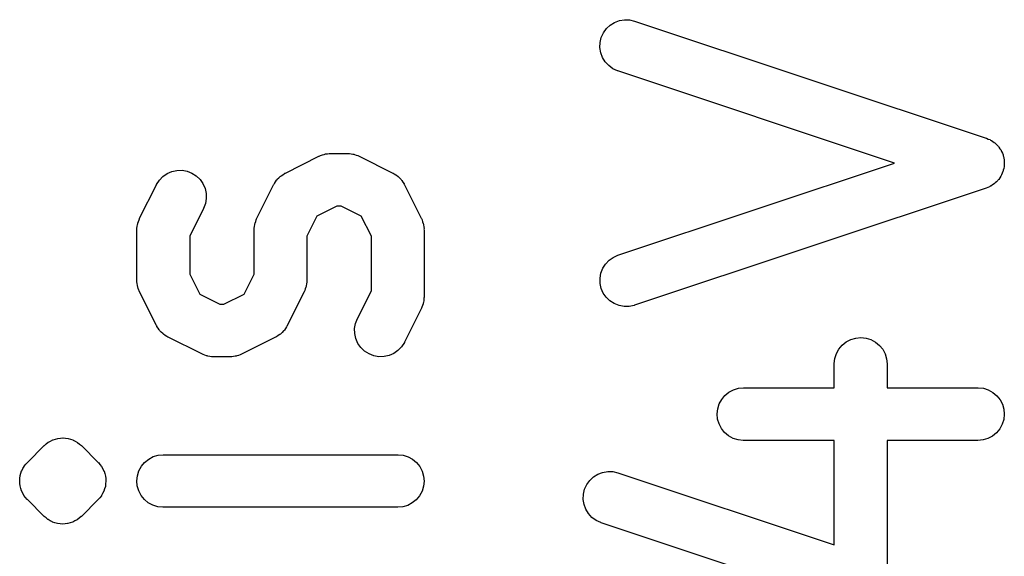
# Model space of a CAD drawing. Extents: x 0.02 to 3.89, y 0.07 to 3.88.
# Tile 153 of 172: x 2.51 to 2.62, y 3.42 to 3.48. Entities that reach past the tile are written whole.
import ezdxf

# ---------------------------------------------------------------- set-up
doc = ezdxf.new("R2010")
doc.units = 0
doc.header["$MEASUREMENT"] = 0
doc.layers.add('BLACK', color=7, linetype='CONTINUOUS')

msp = doc.modelspace()

# ---------------------------------------------------------------- linework, layer by layer
at = {"layer": 'BLACK', "linetype": 'CONTINUOUS'}
for p, q in [((2.57654, 3.4809), (2.57708, 3.4811)), ((2.57708, 3.4811), (2.57765, 3.4812)), ((2.57765, 3.4812), (2.57822, 3.48118)), ((2.57822, 3.48118), (2.57878, 3.48105)), ((2.57529, 3.47973), (2.57563, 3.4802)), ((2.57563, 3.4802), (2.57605, 3.48059)), ((2.57605, 3.48059), (2.57654, 3.4809)), ((2.57878, 3.48105), (2.61815, 3.46793)), ((2.57492, 3.47865), (2.57505, 3.47921)), ((2.57505, 3.47921), (2.57529, 3.47973)), ((2.5749, 3.47807), (2.57492, 3.47865)), ((2.57499, 3.4775), (2.5749, 3.47807)), ((2.57519, 3.47696), (2.57499, 3.4775)), ((2.5755, 3.47647), (2.57519, 3.47696)), ((2.57589, 3.47605), (2.5755, 3.47647)), ((2.57635, 3.47571), (2.57589, 3.47605)), ((2.57688, 3.47546), (2.57635, 3.47571)), ((2.57692, 3.47545), (2.57688, 3.47546)), ((2.60788, 3.46513), (2.57692, 3.47545)), ((2.61815, 3.46793), (2.61819, 3.46792)), ((2.61819, 3.46792), (2.61838, 3.46783)), ((2.61838, 3.46783), (2.61857, 3.46776)), ((2.61857, 3.46776), (2.61864, 3.46771)), ((2.61864, 3.46771), (2.61872, 3.46768)), ((2.61872, 3.46768), (2.61888, 3.46755)), ((2.61888, 3.46755), (2.61905, 3.46744)), ((2.61905, 3.46744), (2.61911, 3.46739)), ((2.61911, 3.46739), (2.61918, 3.46734)), ((2.61918, 3.46734), (2.61932, 3.46719)), ((2.61932, 3.46719), (2.61947, 3.46704)), ((2.61947, 3.46704), (2.61952, 3.46698)), ((2.61952, 3.46698), (2.61957, 3.46691)), ((2.61957, 3.46691), (2.61968, 3.46674)), ((2.61968, 3.46674), (2.6198, 3.46657)), ((2.53969, 3.46402), (2.54344, 3.4659)), ((2.54344, 3.4659), (2.54348, 3.46591)), ((2.54348, 3.46591), (2.54356, 3.46594)), ((2.54356, 3.46594), (2.54363, 3.46598)), ((2.54363, 3.46598), (2.54383, 3.46604)), ((2.54383, 3.46604), (2.54402, 3.46611)), ((2.54402, 3.46611), (2.5441, 3.46613)), ((2.5441, 3.46613), (2.54419, 3.46615)), ((2.54419, 3.46615), (2.54439, 3.46617)), ((2.54439, 3.46617), (2.54459, 3.4662)), ((2.54459, 3.4662), (2.54467, 3.4662)), ((2.54467, 3.4662), (2.54476, 3.46621)), ((2.54476, 3.46621), (2.54663, 3.46621)), ((2.54663, 3.46621), (2.54668, 3.46621)), ((2.54668, 3.46621), (2.54676, 3.4662)), ((2.54676, 3.4662), (2.54685, 3.4662)), ((2.54685, 3.4662), (2.54705, 3.46617)), ((2.54705, 3.46617), (2.54725, 3.46614)), ((2.54725, 3.46614), (2.54733, 3.46612)), ((2.54733, 3.46612), (2.54742, 3.4661)), ((2.54742, 3.4661), (2.54761, 3.46603)), ((2.54761, 3.46603), (2.5478, 3.46597)), ((2.5478, 3.46597), (2.54787, 3.46593)), ((2.54787, 3.46593), (2.54796, 3.4659)), ((2.54796, 3.4659), (2.5517, 3.46402)), ((2.6198, 3.46657), (2.61983, 3.46649)), ((2.61983, 3.46649), (2.61987, 3.46642)), ((2.61987, 3.46642), (2.61995, 3.46623)), ((2.61995, 3.46623), (2.62003, 3.46604)), ((2.62003, 3.46604), (2.62005, 3.46596)), ((2.62005, 3.46596), (2.62007, 3.46588)), ((2.62007, 3.46588), (2.62011, 3.46568)), ((2.62011, 3.46568), (2.62015, 3.46548)), ((2.57692, 3.45481), (2.60788, 3.46513)), ((2.6201, 3.46454), (2.62006, 3.46434)), ((2.62015, 3.46474), (2.6201, 3.46454)), ((2.62015, 3.46548), (2.62015, 3.4654)), ((2.62015, 3.4654), (2.62017, 3.46531)), ((2.62016, 3.4649), (2.62015, 3.46482)), ((2.62015, 3.46482), (2.62015, 3.46474)), ((2.62017, 3.46531), (2.62016, 3.46511)), ((2.62016, 3.46511), (2.62016, 3.4649)), ((2.52558, 3.46322), (2.52598, 3.46363)), ((2.52598, 3.46363), (2.52645, 3.46396)), ((2.52645, 3.46396), (2.52698, 3.46419)), ((2.52698, 3.46419), (2.52755, 3.46431)), ((2.52755, 3.46431), (2.52812, 3.46432)), ((2.52812, 3.46432), (2.52869, 3.46422)), ((2.52869, 3.46422), (2.52923, 3.46401)), ((2.52923, 3.46401), (2.52971, 3.4637)), ((2.52971, 3.4637), (2.53013, 3.4633)), ((2.53878, 3.46332), (2.53895, 3.46347)), ((2.53895, 3.46347), (2.5391, 3.46363)), ((2.5391, 3.46363), (2.53916, 3.46367)), ((2.53916, 3.46367), (2.5392, 3.46371)), ((2.5392, 3.46371), (2.53939, 3.46383)), ((2.53939, 3.46383), (2.53958, 3.46396)), ((2.53958, 3.46396), (2.53964, 3.46399)), ((2.53964, 3.46399), (2.53969, 3.46402)), ((2.5517, 3.46402), (2.55174, 3.464)), ((2.55174, 3.464), (2.5518, 3.46397)), ((2.5518, 3.46397), (2.55185, 3.46394)), ((2.55185, 3.46394), (2.55204, 3.46381)), ((2.55204, 3.46381), (2.55223, 3.46369)), ((2.55223, 3.46369), (2.55227, 3.46364)), ((2.55227, 3.46364), (2.55232, 3.46361)), ((2.55232, 3.46361), (2.55248, 3.46344)), ((2.55248, 3.46344), (2.55264, 3.46329)), ((2.61966, 3.46349), (2.61955, 3.46331)), ((2.61978, 3.46365), (2.61966, 3.46349)), ((2.61981, 3.46373), (2.61978, 3.46365)), ((2.61986, 3.4638), (2.61981, 3.46373)), ((2.61993, 3.46399), (2.61986, 3.4638)), ((2.62001, 3.46418), (2.61993, 3.46399)), ((2.62003, 3.46426), (2.62001, 3.46418)), ((2.62006, 3.46434), (2.62003, 3.46426)), ((2.52337, 3.45895), (2.52525, 3.4627)), ((2.52525, 3.4627), (2.52526, 3.46274)), ((2.52526, 3.46274), (2.52558, 3.46322)), ((2.53013, 3.4633), (2.53046, 3.46283)), ((2.53046, 3.46283), (2.53069, 3.4623)), ((2.53649, 3.45895), (2.53837, 3.4627)), ((2.53837, 3.4627), (2.53839, 3.46274)), ((2.53839, 3.46274), (2.53842, 3.46279)), ((2.53842, 3.46279), (2.53845, 3.46285)), ((2.53845, 3.46285), (2.53858, 3.46303)), ((2.53858, 3.46303), (2.5387, 3.46322)), ((2.5387, 3.46322), (2.53875, 3.46327)), ((2.53875, 3.46327), (2.53878, 3.46332)), ((2.55264, 3.46329), (2.55267, 3.46323)), ((2.55267, 3.46323), (2.55272, 3.46319)), ((2.55272, 3.46319), (2.55284, 3.463)), ((2.55284, 3.463), (2.55297, 3.46281)), ((2.55297, 3.46281), (2.55299, 3.46275)), ((2.55299, 3.46275), (2.55303, 3.4627)), ((2.55303, 3.4627), (2.5549, 3.45895)), ((2.61815, 3.46233), (2.57878, 3.4492)), ((2.61834, 3.46241), (2.61815, 3.46233)), ((2.61853, 3.46248), (2.61834, 3.46241)), ((2.6186, 3.46253), (2.61853, 3.46248)), ((2.61868, 3.46256), (2.6186, 3.46253)), ((2.61885, 3.46268), (2.61868, 3.46256)), ((2.61902, 3.46279), (2.61885, 3.46268)), ((2.61908, 3.46285), (2.61902, 3.46279)), ((2.61915, 3.4629), (2.61908, 3.46285)), ((2.61929, 3.46304), (2.61915, 3.4629)), ((2.61944, 3.46318), (2.61929, 3.46304)), ((2.61949, 3.46325), (2.61944, 3.46318)), ((2.61955, 3.46331), (2.61949, 3.46325)), ((2.53069, 3.4623), (2.53082, 3.46174)), ((2.53082, 3.46174), (2.53083, 3.46117)), ((2.53073, 3.4606), (2.53053, 3.46006)), ((2.53083, 3.46117), (2.53073, 3.4606)), ((2.54546, 3.4603), (2.54321, 3.45918)), ((2.54594, 3.4603), (2.54546, 3.4603)), ((2.54818, 3.45918), (2.54594, 3.4603)), ((2.53053, 3.46006), (2.52897, 3.45693)), ((2.54321, 3.45918), (2.54209, 3.45693)), ((2.54931, 3.45693), (2.54818, 3.45918)), ((2.52307, 3.45784), (2.5231, 3.45804)), ((2.5231, 3.45804), (2.52312, 3.45824)), ((2.52312, 3.45824), (2.52315, 3.45833)), ((2.52315, 3.45833), (2.52317, 3.45841)), ((2.52317, 3.45841), (2.52324, 3.4586)), ((2.52324, 3.4586), (2.5233, 3.45879)), ((2.5233, 3.45879), (2.52334, 3.45887)), ((2.52334, 3.45887), (2.52337, 3.45895)), ((2.53619, 3.45784), (2.53622, 3.45804)), ((2.53622, 3.45804), (2.53625, 3.45824)), ((2.53625, 3.45824), (2.53627, 3.45833)), ((2.53627, 3.45833), (2.53629, 3.45841)), ((2.53629, 3.45841), (2.53636, 3.4586)), ((2.53636, 3.4586), (2.53642, 3.45879)), ((2.53642, 3.45879), (2.53646, 3.45887)), ((2.53646, 3.45887), (2.53649, 3.45895)), ((2.5549, 3.45895), (2.55492, 3.45891)), ((2.55492, 3.45891), (2.55495, 3.45883)), ((2.55495, 3.45883), (2.55499, 3.45876)), ((2.55499, 3.45876), (2.55505, 3.45856)), ((2.55505, 3.45856), (2.55512, 3.45837)), ((2.55512, 3.45837), (2.55513, 3.45829)), ((2.55513, 3.45829), (2.55516, 3.4582)), ((2.55516, 3.4582), (2.55518, 3.458)), ((2.55518, 3.458), (2.55521, 3.4578)), ((2.52306, 3.45767), (2.52307, 3.45776)), ((2.52306, 3.45763), (2.52306, 3.45767)), ((2.52306, 3.45201), (2.52306, 3.45763)), ((2.52307, 3.45776), (2.52307, 3.45784)), ((2.52897, 3.45693), (2.52897, 3.4527)), ((2.53618, 3.45767), (2.53619, 3.45776)), ((2.53618, 3.45763), (2.53618, 3.45767)), ((2.53618, 3.4527), (2.53618, 3.45763)), ((2.53619, 3.45776), (2.53619, 3.45784)), ((2.54209, 3.45693), (2.54209, 3.45201)), ((2.54931, 3.45083), (2.54931, 3.45693)), ((2.55521, 3.4578), (2.5552, 3.45772)), ((2.5552, 3.45772), (2.55521, 3.45763)), ((2.55521, 3.45763), (2.55521, 3.45013)), ((2.57639, 3.45457), (2.57692, 3.45481)), ((2.57521, 3.45334), (2.57552, 3.45382)), ((2.57552, 3.45382), (2.57592, 3.45424)), ((2.57592, 3.45424), (2.57639, 3.45457)), ((2.52897, 3.4527), (2.53009, 3.45046)), ((2.53506, 3.45046), (2.53618, 3.4527)), ((2.57491, 3.45223), (2.57501, 3.4528)), ((2.57501, 3.4528), (2.57521, 3.45334)), ((2.52307, 3.45192), (2.52306, 3.45201)), ((2.52306, 3.45183), (2.52307, 3.45192)), ((2.5231, 3.45163), (2.52306, 3.45183)), ((2.52312, 3.45143), (2.5231, 3.45163)), ((2.52314, 3.45135), (2.52312, 3.45143)), ((2.52315, 3.45126), (2.52314, 3.45135)), ((2.542, 3.45131), (2.54198, 3.45122)), ((2.54202, 3.45139), (2.542, 3.45131)), ((2.54205, 3.45159), (2.54202, 3.45139)), ((2.54208, 3.45179), (2.54205, 3.45159)), ((2.54209, 3.45196), (2.54208, 3.45188)), ((2.54208, 3.45188), (2.54208, 3.45179)), ((2.54209, 3.45201), (2.54209, 3.45196)), ((2.57492, 3.45165), (2.57491, 3.45223)), ((2.57504, 3.45109), (2.57492, 3.45165)), ((2.52322, 3.45107), (2.52315, 3.45126)), ((2.52328, 3.45088), (2.52322, 3.45107)), ((2.52332, 3.4508), (2.52328, 3.45088)), ((2.52335, 3.45072), (2.52332, 3.4508)), ((2.52337, 3.45069), (2.52335, 3.45072)), ((2.52525, 3.44694), (2.52337, 3.45069)), ((2.53009, 3.45046), (2.53233, 3.44933)), ((2.53281, 3.44933), (2.53506, 3.45046)), ((2.54178, 3.45069), (2.5399, 3.44694)), ((2.54181, 3.45077), (2.54178, 3.45069)), ((2.54185, 3.45084), (2.54181, 3.45077)), ((2.54191, 3.45103), (2.54185, 3.45084)), ((2.54198, 3.45122), (2.54191, 3.45103)), ((2.54774, 3.4477), (2.54931, 3.45083)), ((2.57527, 3.45056), (2.57504, 3.45109)), ((2.5756, 3.45009), (2.57527, 3.45056)), ((2.53233, 3.44933), (2.53281, 3.44933)), ((2.55503, 3.44916), (2.55497, 3.44897)), ((2.55511, 3.44935), (2.55503, 3.44916)), ((2.55512, 3.44943), (2.55511, 3.44935)), ((2.55515, 3.44952), (2.55512, 3.44943)), ((2.55517, 3.44972), (2.55515, 3.44952)), ((2.5552, 3.44992), (2.55517, 3.44972)), ((2.55521, 3.45009), (2.5552, 3.45)), ((2.5552, 3.45), (2.5552, 3.44992)), ((2.55521, 3.45013), (2.55521, 3.45009)), ((2.57602, 3.44969), (2.5756, 3.45009)), ((2.5765, 3.44938), (2.57602, 3.44969)), ((2.57704, 3.44917), (2.5765, 3.44938)), ((2.5776, 3.44906), (2.57704, 3.44917)), ((2.57874, 3.44919), (2.57818, 3.44907)), ((2.57878, 3.4492), (2.57874, 3.44919)), ((2.5549, 3.44881), (2.55303, 3.44506)), ((2.55493, 3.44889), (2.5549, 3.44881)), ((2.55497, 3.44897), (2.55493, 3.44889)), ((2.57818, 3.44907), (2.5776, 3.44906)), ((2.52528, 3.44688), (2.52525, 3.44694)), ((2.53988, 3.4469), (2.53985, 3.44685)), ((2.5399, 3.44694), (2.53988, 3.4469)), ((2.54744, 3.4466), (2.54754, 3.44716)), ((2.54754, 3.44716), (2.54774, 3.4477)), ((2.52531, 3.44682), (2.52528, 3.44688)), ((2.52543, 3.44664), (2.52531, 3.44682)), ((2.52555, 3.44645), (2.52543, 3.44664)), ((2.5256, 3.4464), (2.52555, 3.44645)), ((2.52563, 3.44635), (2.5256, 3.4464)), ((2.52579, 3.44619), (2.52563, 3.44635)), ((2.52595, 3.44603), (2.52579, 3.44619)), ((2.526, 3.44599), (2.52595, 3.44603)), ((2.52605, 3.44595), (2.526, 3.44599)), ((2.52624, 3.44583), (2.52605, 3.44595)), ((2.52642, 3.4457), (2.52624, 3.44583)), ((2.53888, 3.4458), (2.53869, 3.44567)), ((2.53907, 3.44592), (2.53888, 3.4458)), ((2.53912, 3.44597), (2.53907, 3.44592)), ((2.53917, 3.446), (2.53912, 3.44597)), ((2.53932, 3.44616), (2.53917, 3.446)), ((2.53949, 3.44632), (2.53932, 3.44616)), ((2.53953, 3.44637), (2.53949, 3.44632)), ((2.53957, 3.44642), (2.53953, 3.44637)), ((2.53969, 3.4466), (2.53957, 3.44642)), ((2.53982, 3.44679), (2.53969, 3.4466)), ((2.53985, 3.44685), (2.53982, 3.44679)), ((2.54745, 3.44602), (2.54744, 3.4466)), ((2.54758, 3.44546), (2.54745, 3.44602)), ((2.52648, 3.44567), (2.52642, 3.4457)), ((2.52653, 3.44563), (2.52648, 3.44567)), ((2.52657, 3.44562), (2.52653, 3.44563)), ((2.53032, 3.44374), (2.52657, 3.44562)), ((2.53858, 3.44562), (2.53483, 3.44374)), ((2.53864, 3.44565), (2.53858, 3.44562)), ((2.53869, 3.44567), (2.53864, 3.44565)), ((2.54781, 3.44493), (2.54758, 3.44546)), ((2.54814, 3.44446), (2.54781, 3.44493)), ((2.55301, 3.44502), (2.55269, 3.44454)), ((2.55303, 3.44506), (2.55301, 3.44502)), ((2.60166, 3.4443), (2.60203, 3.44474)), ((2.60203, 3.44474), (2.60248, 3.4451)), ((2.60248, 3.4451), (2.60299, 3.44537)), ((2.60299, 3.44537), (2.60354, 3.44553)), ((2.60354, 3.44553), (2.60412, 3.44558)), ((2.60412, 3.44558), (2.60469, 3.44552)), ((2.60469, 3.44552), (2.60524, 3.44535)), ((2.60524, 3.44535), (2.60575, 3.44508)), ((2.60575, 3.44508), (2.60619, 3.44471)), ((2.60619, 3.44471), (2.60656, 3.44427)), ((2.5304, 3.44371), (2.53032, 3.44374)), ((2.53047, 3.44367), (2.5304, 3.44371)), ((2.53067, 3.44361), (2.53047, 3.44367)), ((2.53085, 3.44353), (2.53067, 3.44361)), ((2.53444, 3.44359), (2.53425, 3.44352)), ((2.53464, 3.44365), (2.53444, 3.44359)), ((2.53471, 3.44369), (2.53464, 3.44365)), ((2.53479, 3.44372), (2.53471, 3.44369)), ((2.53483, 3.44374), (2.53479, 3.44372)), ((2.54856, 3.44406), (2.54814, 3.44446)), ((2.54905, 3.44375), (2.54856, 3.44406)), ((2.54958, 3.44354), (2.54905, 3.44375)), ((2.55182, 3.4438), (2.55129, 3.44357)), ((2.55229, 3.44413), (2.55182, 3.4438)), ((2.55269, 3.44454), (2.55229, 3.44413)), ((2.60121, 3.44325), (2.60138, 3.4438)), ((2.60138, 3.4438), (2.60166, 3.4443)), ((2.60656, 3.44427), (2.60683, 3.44376)), ((2.60683, 3.44376), (2.60699, 3.44321)), ((2.53094, 3.44352), (2.53085, 3.44353)), ((2.53102, 3.44349), (2.53094, 3.44352)), ((2.53122, 3.44347), (2.53102, 3.44349)), ((2.53142, 3.44344), (2.53122, 3.44347)), ((2.53151, 3.44344), (2.53142, 3.44344)), ((2.5316, 3.44343), (2.53151, 3.44344)), ((2.53164, 3.44343), (2.5316, 3.44343)), ((2.53351, 3.44343), (2.53164, 3.44343)), ((2.5336, 3.44344), (2.53351, 3.44343)), ((2.53368, 3.44343), (2.5336, 3.44344)), ((2.53388, 3.44347), (2.53368, 3.44343)), ((2.53408, 3.44349), (2.53388, 3.44347)), ((2.53417, 3.44351), (2.53408, 3.44349)), ((2.53425, 3.44352), (2.53417, 3.44351)), ((2.55015, 3.44344), (2.54958, 3.44354)), ((2.55073, 3.44345), (2.55015, 3.44344)), ((2.55129, 3.44357), (2.55073, 3.44345)), ((2.60114, 3.44267), (2.60121, 3.44325)), ((2.60114, 3.44263), (2.60114, 3.44267)), ((2.60114, 3.43996), (2.60114, 3.44263)), ((2.60699, 3.44321), (2.60705, 3.44263)), ((2.60705, 3.44263), (2.60705, 3.43996)), ((2.58889, 3.4391), (2.58934, 3.43947)), ((2.58934, 3.43947), (2.58985, 3.43974)), ((2.58985, 3.43974), (2.5904, 3.4399)), ((2.5904, 3.4399), (2.59097, 3.43996)), ((2.59097, 3.43996), (2.60114, 3.43996)), ((2.60705, 3.43996), (2.61722, 3.43996)), ((2.61722, 3.43996), (2.61726, 3.43996)), ((2.61726, 3.43996), (2.61783, 3.4399)), ((2.61783, 3.4399), (2.61838, 3.43972)), ((2.61838, 3.43972), (2.61889, 3.43944)), ((2.61889, 3.43944), (2.61933, 3.43907)), ((2.58808, 3.4376), (2.58825, 3.43815)), ((2.58825, 3.43815), (2.58853, 3.43866)), ((2.58853, 3.43866), (2.58889, 3.4391)), ((2.61933, 3.43907), (2.61969, 3.43862)), ((2.61969, 3.43862), (2.61996, 3.43811)), ((2.61996, 3.43811), (2.62012, 3.43756)), ((2.58802, 3.43703), (2.58808, 3.4376)), ((2.58807, 3.43645), (2.58802, 3.43703)), ((2.62017, 3.43699), (2.62011, 3.43641)), ((2.62012, 3.43756), (2.62017, 3.43699)), ((2.58824, 3.4359), (2.58807, 3.43645)), ((2.5885, 3.43539), (2.58824, 3.4359)), ((2.62011, 3.43641), (2.61994, 3.43586)), ((2.58886, 3.43494), (2.5885, 3.43539)), ((2.5893, 3.43457), (2.58886, 3.43494)), ((2.6193, 3.43491), (2.61885, 3.43455)), ((2.61967, 3.43536), (2.6193, 3.43491)), ((2.61994, 3.43586), (2.61967, 3.43536)), ((2.51271, 3.4335), (2.51292, 3.43367)), ((2.51292, 3.43367), (2.51314, 3.43385)), ((2.51314, 3.43385), (2.51315, 3.43385)), ((2.51315, 3.43385), (2.51316, 3.43386)), ((2.51316, 3.43386), (2.5134, 3.43399)), ((2.5134, 3.43399), (2.51365, 3.43412)), ((2.51365, 3.43412), (2.51366, 3.43412)), ((2.51366, 3.43412), (2.51367, 3.43413)), ((2.51367, 3.43413), (2.51394, 3.4342)), ((2.51394, 3.4342), (2.5142, 3.43428)), ((2.5142, 3.43428), (2.51421, 3.43428)), ((2.51421, 3.43428), (2.51422, 3.43429)), ((2.51422, 3.43429), (2.5145, 3.43431)), ((2.5145, 3.43431), (2.51477, 3.43434)), ((2.51477, 3.43434), (2.51478, 3.43434)), ((2.51478, 3.43434), (2.51479, 3.43434)), ((2.51479, 3.43434), (2.51507, 3.43431)), ((2.51507, 3.43431), (2.51535, 3.43428)), ((2.51535, 3.43428), (2.51536, 3.43427)), ((2.51536, 3.43427), (2.51537, 3.43427)), ((2.51537, 3.43427), (2.51563, 3.43419)), ((2.51563, 3.43419), (2.5159, 3.43411)), ((2.5159, 3.43411), (2.51591, 3.4341)), ((2.51591, 3.4341), (2.51592, 3.4341)), ((2.51592, 3.4341), (2.51616, 3.43397)), ((2.51616, 3.43397), (2.51641, 3.43384)), ((2.51641, 3.43384), (2.51641, 3.43383)), ((2.51641, 3.43383), (2.51642, 3.43383)), ((2.51642, 3.43383), (2.51664, 3.43365)), ((2.58981, 3.43429), (2.5893, 3.43457)), ((2.59036, 3.43412), (2.58981, 3.43429)), ((2.59093, 3.43406), (2.59036, 3.43412)), ((2.59097, 3.43406), (2.59093, 3.43406)), ((2.60114, 3.43406), (2.59097, 3.43406)), ((2.60114, 3.42236), (2.60114, 3.43406)), ((2.61722, 3.43406), (2.60705, 3.43406)), ((2.60705, 3.43406), (2.60705, 3.41826)), ((2.61779, 3.43411), (2.61722, 3.43406)), ((2.61834, 3.43428), (2.61779, 3.43411)), ((2.61885, 3.43455), (2.61834, 3.43428)), ((2.5108, 3.4316), (2.51268, 3.43347)), ((2.51268, 3.43347), (2.51269, 3.43349)), ((2.51269, 3.43349), (2.51271, 3.4335)), ((2.51269, 3.43349), (2.51269, 3.43349)), ((2.51269, 3.43349), (2.51269, 3.43349)), ((2.51664, 3.43365), (2.51685, 3.43347)), ((2.51685, 3.43347), (2.51873, 3.4316)), ((2.51063, 3.43138), (2.5108, 3.4316)), ((2.51873, 3.4316), (2.51874, 3.43158)), ((2.51874, 3.43158), (2.51874, 3.43158)), ((2.51874, 3.43158), (2.51874, 3.43158)), ((2.51874, 3.43158), (2.51875, 3.43158)), ((2.51875, 3.43158), (2.51875, 3.43157)), ((2.51875, 3.43157), (2.51875, 3.43157)), ((2.51875, 3.43157), (2.51876, 3.43157)), ((2.51876, 3.43157), (2.51893, 3.43135)), ((2.52356, 3.43116), (2.52393, 3.4316)), ((2.52393, 3.4316), (2.52438, 3.43197)), ((2.52438, 3.43197), (2.52489, 3.43224)), ((2.52489, 3.43224), (2.52544, 3.43241)), ((2.52544, 3.43241), (2.52601, 3.43246)), ((2.52601, 3.43246), (2.55226, 3.43246)), ((2.55226, 3.43246), (2.5523, 3.43246)), ((2.5523, 3.43246), (2.55287, 3.4324)), ((2.55287, 3.4324), (2.55342, 3.43222)), ((2.55342, 3.43222), (2.55393, 3.43195)), ((2.55393, 3.43195), (2.55437, 3.43157)), ((2.55437, 3.43157), (2.55473, 3.43113)), ((2.51, 3.43011), (2.51008, 3.43038)), ((2.51008, 3.43038), (2.51016, 3.43064)), ((2.51016, 3.43064), (2.51017, 3.43065)), ((2.51017, 3.43066), (2.51031, 3.43091)), ((2.51017, 3.43065), (2.51017, 3.43066)), ((2.51017, 3.43066), (2.51017, 3.43066)), ((2.51017, 3.43065), (2.51017, 3.43065)), ((2.51031, 3.43091), (2.51044, 3.43115)), ((2.51044, 3.43116), (2.51045, 3.43117)), ((2.51044, 3.43115), (2.51044, 3.43116)), ((2.51044, 3.43116), (2.51044, 3.43116)), ((2.51044, 3.43116), (2.51044, 3.43116)), ((2.51045, 3.43117), (2.51063, 3.43138)), ((2.51893, 3.43135), (2.5191, 3.43113)), ((2.5191, 3.43113), (2.51911, 3.43113)), ((2.51911, 3.43113), (2.51911, 3.43113)), ((2.51911, 3.43113), (2.51911, 3.43112)), ((2.51911, 3.43112), (2.51911, 3.43112)), ((2.51911, 3.43112), (2.51924, 3.43087)), ((2.51924, 3.43087), (2.51937, 3.43062)), ((2.51937, 3.43062), (2.51937, 3.43062)), ((2.51937, 3.43062), (2.51938, 3.43061)), ((2.51938, 3.43061), (2.51938, 3.43061)), ((2.51938, 3.43061), (2.51938, 3.43061)), ((2.51938, 3.43061), (2.51946, 3.43034)), ((2.52312, 3.4301), (2.52329, 3.43065)), ((2.52329, 3.43065), (2.52356, 3.43116)), ((2.55473, 3.43113), (2.555, 3.43061)), ((2.555, 3.43061), (2.55516, 3.43006)), ((2.57466, 3.43028), (2.5752, 3.43048)), ((2.5752, 3.43048), (2.57577, 3.43058)), ((2.57577, 3.43058), (2.57635, 3.43056)), ((2.57635, 3.43056), (2.57691, 3.43044)), ((2.57691, 3.43044), (2.60114, 3.42236)), ((2.50994, 3.42954), (2.50997, 3.42982)), ((2.50994, 3.42953), (2.50994, 3.42954)), ((2.50994, 3.42952), (2.50994, 3.42953)), ((2.50994, 3.42953), (2.50994, 3.42953)), ((2.50996, 3.42924), (2.50994, 3.42952)), ((2.50994, 3.42952), (2.50994, 3.42952)), ((2.50997, 3.42982), (2.50999, 3.43009)), ((2.50999, 3.43009), (2.51, 3.4301)), ((2.51, 3.4301), (2.51, 3.43011)), ((2.51, 3.43011), (2.51, 3.43011)), ((2.51, 3.4301), (2.51, 3.4301)), ((2.51946, 3.43034), (2.51954, 3.43007)), ((2.51954, 3.43007), (2.51954, 3.43007)), ((2.51954, 3.43007), (2.51954, 3.43006)), ((2.51954, 3.43006), (2.51954, 3.43006)), ((2.51954, 3.43006), (2.51954, 3.43005)), ((2.51954, 3.43005), (2.51957, 3.42978)), ((2.51959, 3.42948), (2.51956, 3.42921)), ((2.51957, 3.42978), (2.51959, 3.4295)), ((2.51959, 3.4295), (2.51959, 3.42949)), ((2.51959, 3.42949), (2.51959, 3.42949)), ((2.51959, 3.42949), (2.51959, 3.42948)), ((2.51959, 3.42948), (2.51959, 3.42948)), ((2.52306, 3.42953), (2.52312, 3.4301)), ((2.52311, 3.42896), (2.52306, 3.42953)), ((2.55521, 3.42949), (2.55515, 3.42892)), ((2.55516, 3.43006), (2.55521, 3.42949)), ((2.57342, 3.42911), (2.57375, 3.42958)), ((2.57375, 3.42958), (2.57417, 3.42997)), ((2.57417, 3.42997), (2.57466, 3.43028)), ((2.50999, 3.42897), (2.50996, 3.42924)), ((2.50999, 3.42896), (2.50999, 3.42897)), ((2.50999, 3.42895), (2.50999, 3.42896)), ((2.50999, 3.42896), (2.50999, 3.42896)), ((2.51007, 3.42868), (2.50999, 3.42895)), ((2.50999, 3.42895), (2.50999, 3.42895)), ((2.51015, 3.42841), (2.51007, 3.42868)), ((2.51015, 3.4284), (2.51015, 3.42841)), ((2.51015, 3.42841), (2.51015, 3.42841)), ((2.51016, 3.42839), (2.51015, 3.4284)), ((2.51015, 3.4284), (2.51015, 3.4284)), ((2.51028, 3.42815), (2.51016, 3.42839)), ((2.51936, 3.42836), (2.51922, 3.42811)), ((2.51945, 3.42864), (2.51936, 3.42837)), ((2.51936, 3.42837), (2.51936, 3.42837)), ((2.51936, 3.42837), (2.51936, 3.42836)), ((2.51936, 3.42836), (2.51936, 3.42836)), ((2.51936, 3.42836), (2.51936, 3.42836)), ((2.51953, 3.4289), (2.51945, 3.42865)), ((2.51945, 3.42865), (2.51945, 3.42864)), ((2.51956, 3.42921), (2.51953, 3.42893)), ((2.51953, 3.42893), (2.51953, 3.42892)), ((2.51953, 3.42892), (2.51953, 3.42892)), ((2.51953, 3.42892), (2.51953, 3.42891)), ((2.51953, 3.42891), (2.51953, 3.4289)), ((2.52327, 3.4284), (2.52311, 3.42896)), ((2.52354, 3.42789), (2.52327, 3.4284)), ((2.55498, 3.42836), (2.55471, 3.42786)), ((2.55515, 3.42892), (2.55498, 3.42836)), ((2.57305, 3.42803), (2.57318, 3.42859)), ((2.57318, 3.42859), (2.57342, 3.42911)), ((2.51041, 3.4279), (2.51028, 3.42815)), ((2.51042, 3.4279), (2.51041, 3.4279)), ((2.51042, 3.42789), (2.51042, 3.4279)), ((2.51042, 3.42788), (2.51042, 3.42789)), ((2.51042, 3.42789), (2.51042, 3.42789)), ((2.5106, 3.42767), (2.51042, 3.42788)), ((2.51077, 3.42745), (2.5106, 3.42767)), ((2.51078, 3.42744), (2.51077, 3.42745)), ((2.51079, 3.42744), (2.51078, 3.42744)), ((2.51078, 3.42744), (2.51078, 3.42744)), ((2.51078, 3.42744), (2.51078, 3.42744)), ((2.5108, 3.42742), (2.51079, 3.42744)), ((2.51079, 3.42744), (2.51079, 3.42744)), ((2.51079, 3.42744), (2.51079, 3.42744)), ((2.51268, 3.42555), (2.5108, 3.42742)), ((2.51873, 3.42742), (2.51685, 3.42555)), ((2.5189, 3.42764), (2.51873, 3.42742)), ((2.51908, 3.42785), (2.5189, 3.42764)), ((2.51909, 3.42786), (2.51908, 3.42785)), ((2.51908, 3.42785), (2.51908, 3.42785)), ((2.51922, 3.42811), (2.51909, 3.42787)), ((2.51909, 3.42787), (2.51909, 3.42786)), ((2.51909, 3.42786), (2.51909, 3.42786)), ((2.5239, 3.42744), (2.52354, 3.42789)), ((2.52434, 3.42707), (2.5239, 3.42744)), ((2.52485, 3.42679), (2.52434, 3.42707)), ((2.55434, 3.42741), (2.55389, 3.42705)), ((2.55471, 3.42786), (2.55434, 3.42741)), ((2.57303, 3.42745), (2.57305, 3.42803)), ((2.57312, 3.42688), (2.57303, 3.42745)), ((2.5254, 3.42662), (2.52485, 3.42679)), ((2.52597, 3.42656), (2.5254, 3.42662)), ((2.52601, 3.42656), (2.52597, 3.42656)), ((2.55226, 3.42656), (2.52601, 3.42656)), ((2.55283, 3.42661), (2.55226, 3.42656)), ((2.55338, 3.42678), (2.55283, 3.42661)), ((2.55389, 3.42705), (2.55338, 3.42678)), ((2.57332, 3.42634), (2.57312, 3.42688)), ((2.57362, 3.42585), (2.57332, 3.42634)), ((2.51289, 3.42537), (2.51268, 3.42555)), ((2.5131, 3.42519), (2.51289, 3.42537)), ((2.51311, 3.42519), (2.5131, 3.42519)), ((2.51312, 3.42518), (2.51311, 3.42519)), ((2.51337, 3.42505), (2.51312, 3.42518)), ((2.51361, 3.42492), (2.51337, 3.42505)), ((2.51362, 3.42491), (2.51361, 3.42492)), ((2.51363, 3.42491), (2.51362, 3.42491)), ((2.51389, 3.42483), (2.51363, 3.42491)), ((2.51586, 3.42489), (2.51559, 3.42481)), ((2.51587, 3.4249), (2.51586, 3.42489)), ((2.51588, 3.4249), (2.51587, 3.4249)), ((2.51612, 3.42503), (2.51588, 3.4249)), ((2.51637, 3.42516), (2.51612, 3.42503)), ((2.51638, 3.42516), (2.51637, 3.42516)), ((2.51639, 3.42517), (2.51638, 3.42516)), ((2.5166, 3.42534), (2.51639, 3.42517)), ((2.51682, 3.42552), (2.5166, 3.42534)), ((2.51684, 3.42553), (2.51682, 3.42552)), ((2.51685, 3.42555), (2.51684, 3.42553)), ((2.51684, 3.42553), (2.51684, 3.42553)), ((2.51684, 3.42553), (2.51684, 3.42553)), ((2.57401, 3.42543), (2.57362, 3.42585)), ((2.57448, 3.42509), (2.57401, 3.42543)), ((2.575, 3.42485), (2.57448, 3.42509)), ((2.57504, 3.42483), (2.575, 3.42485)), ((2.51416, 3.42474), (2.51389, 3.42483)), ((2.51417, 3.42474), (2.51416, 3.42474)), ((2.51418, 3.42474), (2.51417, 3.42474)), ((2.51446, 3.42471), (2.51418, 3.42474)), ((2.51473, 3.42468), (2.51446, 3.42471)), ((2.51474, 3.42468), (2.51473, 3.42468)), ((2.51475, 3.42468), (2.51474, 3.42468)), ((2.51503, 3.42471), (2.51475, 3.42468)), ((2.51531, 3.42473), (2.51503, 3.42471)), ((2.51532, 3.42473), (2.51531, 3.42473)), ((2.51533, 3.42474), (2.51532, 3.42473)), ((2.51559, 3.42481), (2.51533, 3.42474)), ((2.60316, 3.41546), (2.57504, 3.42483))]:
    msp.add_line(p, q, dxfattribs=at)

doc.saveas('drawing.dxf')
